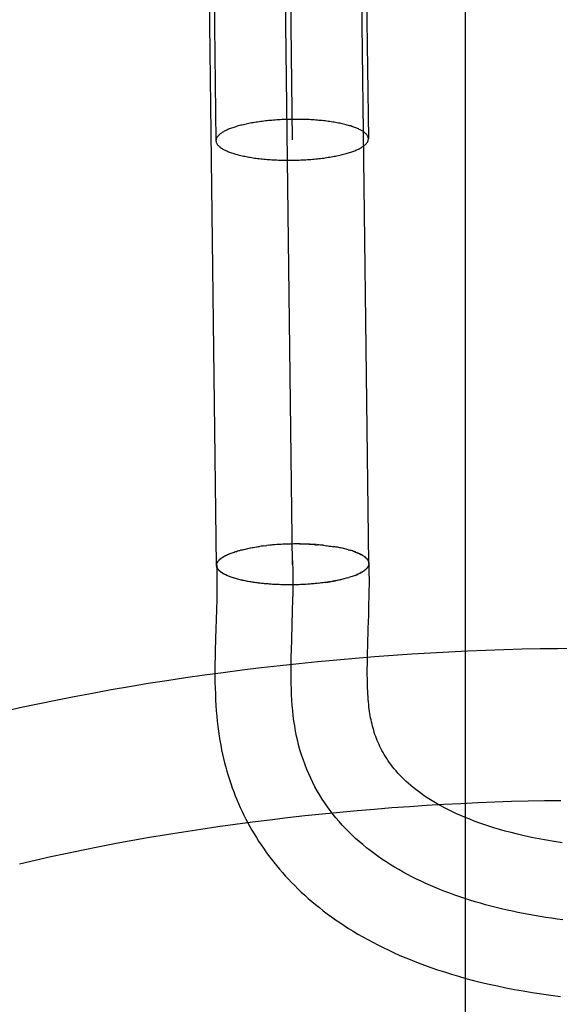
# Model space of a CAD drawing. Header units: inches. Extents: x 0 to 184, y 0 to 119.
# Tile 103 of 116: x 102.8388 to 102.9097, y 44.9189 to 45.048. Entities that reach past the tile are written whole.
import ezdxf

# ---------------------------------------------------------------- set-up
doc = ezdxf.new("R2010")
doc.units = ezdxf.units.IN
doc.header["$LTSCALE"] = 10.121375
doc.header["$MEASUREMENT"] = 0
doc.linetypes.add('HIDDEN', pattern=[0.2, 0.1, -0.1])
doc.layers.add('DEFAULT_2', color=8, linetype='HIDDEN')

msp = doc.modelspace()

# ---------------------------------------------------------------- linework, layer by layer
at = {"layer": 'DEFAULT_2', "color": 8, "linetype": 'HIDDEN'}
for p, q in [((102.86281, 45.173), (102.86459, 45.03216)), ((102.87282, 45.17198), (102.87459, 45.03229)), ((102.88282, 45.17211), (102.88459, 45.03242)), ((102.86466, 44.97645), (102.86245, 45.15183)), ((102.88465, 44.9767), (102.88245, 45.15199)), ((102.87465, 44.97658), (102.8726, 45.13934)), ((102.89736, 44.76409), (102.89736, 45.13909)), ((102.86873, 44.97866), (102.86895, 44.97871)), ((102.86909, 44.97873), (102.87031, 44.97894)), ((102.87087, 44.97901), (102.87108, 44.97904)), ((102.87106, 44.97903), (102.87128, 44.97906)), ((102.87148, 44.97908), (102.87125, 44.97905)), ((102.87168, 44.9791), (102.87144, 44.97907)), ((102.87189, 44.97912), (102.87164, 44.97909)), ((102.87209, 44.97914), (102.87183, 44.97911)), ((102.87229, 44.97915), (102.87203, 44.97913)), ((102.8725, 44.97917), (102.87223, 44.97915)), ((102.87271, 44.97918), (102.87243, 44.97916)), ((102.87291, 44.97919), (102.87263, 44.97917)), ((102.87312, 44.97921), (102.87283, 44.97919)), ((102.87333, 44.97922), (102.87303, 44.9792)), ((102.87354, 44.97923), (102.87323, 44.97921)), ((102.87375, 44.97924), (102.87343, 44.97922)), ((102.87396, 44.97924), (102.87364, 44.97923)), ((102.87417, 44.97925), (102.87384, 44.97924)), ((102.87438, 44.97925), (102.87404, 44.97924)), ((102.87459, 44.97926), (102.87425, 44.97925)), ((102.87481, 44.97926), (102.87445, 44.97925)), ((102.87502, 44.97926), (102.87465, 44.97925)), ((102.87523, 44.97926), (102.87488, 44.97926)), ((102.87544, 44.97926), (102.8751, 44.97926)), ((102.87565, 44.97926), (102.87532, 44.97926)), ((102.87586, 44.97925), (102.87554, 44.97925)), ((102.87607, 44.97925), (102.87575, 44.97925)), ((102.87628, 44.97924), (102.87597, 44.97925)), ((102.87649, 44.97924), (102.87619, 44.97924)), ((102.87669, 44.97923), (102.87641, 44.97923)), ((102.8769, 44.97922), (102.87663, 44.97922)), ((102.87711, 44.97921), (102.87684, 44.97921)), ((102.87731, 44.97919), (102.87706, 44.9792)), ((102.8787, 44.97908), (102.87892, 44.97905)), ((102.8789, 44.97906), (102.87912, 44.97902)), ((102.87909, 44.97904), (102.87932, 44.979)), ((102.87928, 44.97901), (102.87951, 44.97897)), ((102.87946, 44.97899), (102.8797, 44.97895)), ((102.87965, 44.97896), (102.87989, 44.97892)), ((102.87983, 44.97894), (102.88008, 44.97889)), ((102.88019, 44.97888), (102.88001, 44.97891)), ((102.88036, 44.97885), (102.88008, 44.97889)), ((102.88053, 44.97882), (102.88026, 44.97886)), ((102.8807, 44.97879), (102.88044, 44.97883)), ((102.88087, 44.97876), (102.88062, 44.9788)), ((102.88104, 44.97872), (102.8808, 44.97876)), ((102.8812, 44.97869), (102.88097, 44.97873)), ((102.86596, 44.97779), (102.86612, 44.97786)), ((102.86607, 44.97785), (102.86623, 44.97791)), ((102.86619, 44.9779), (102.86635, 44.97796)), ((102.86631, 44.97795), (102.86647, 44.97801)), ((102.86643, 44.978), (102.8666, 44.97806)), ((102.86656, 44.97805), (102.86673, 44.97811)), ((102.86806, 44.97851), (102.86824, 44.97855)), ((102.86822, 44.97855), (102.86842, 44.97859)), ((102.86839, 44.97859), (102.86859, 44.97863)), ((102.86856, 44.97862), (102.86877, 44.97867)), ((102.88136, 44.97865), (102.88114, 44.97869)), ((102.88151, 44.97862), (102.8813, 44.97865)), ((102.88167, 44.97858), (102.88147, 44.97862)), ((102.88182, 44.97854), (102.88163, 44.97858)), ((102.88196, 44.9785), (102.88178, 44.97854)), ((102.88194, 44.9785), (102.88208, 44.97846)), ((102.86624, 44.97504), (102.86607, 44.9751)), ((102.86635, 44.975), (102.86619, 44.97505)), ((102.86648, 44.97495), (102.86631, 44.975)), ((102.8666, 44.9749), (102.86644, 44.97495)), ((102.86673, 44.97486), (102.86657, 44.9749)), ((102.86687, 44.97482), (102.8667, 44.97486)), ((102.88186, 44.9748), (102.88204, 44.97485)), ((102.8843, 44.97595), (102.8842, 44.97589)), ((102.88435, 44.97601), (102.88426, 44.97595)), ((102.867, 44.97477), (102.86687, 44.97482)), ((102.86842, 44.97441), (102.86823, 44.97446)), ((102.8686, 44.97437), (102.86839, 44.97442)), ((102.86878, 44.97434), (102.86856, 44.97439)), ((102.86896, 44.97431), (102.86874, 44.97435)), ((102.86915, 44.97427), (102.86891, 44.97432)), ((102.86927, 44.97426), (102.86909, 44.97429)), ((102.86946, 44.97423), (102.86915, 44.97427)), ((102.86964, 44.97421), (102.86934, 44.97424)), ((102.86983, 44.97418), (102.86953, 44.97421)), ((102.87002, 44.97415), (102.86972, 44.97419)), ((102.87022, 44.97413), (102.86992, 44.97416)), ((102.87041, 44.97411), (102.87012, 44.97413)), ((102.87061, 44.97408), (102.87032, 44.97411)), ((102.87081, 44.97406), (102.87052, 44.97409)), ((102.87101, 44.97404), (102.87073, 44.97407)), ((102.87121, 44.97403), (102.87093, 44.97404)), ((102.87142, 44.97401), (102.87114, 44.97403)), ((102.87162, 44.97399), (102.87135, 44.97401)), ((102.87183, 44.97398), (102.87157, 44.97399)), ((102.87204, 44.97396), (102.87178, 44.97398)), ((102.87225, 44.97395), (102.872, 44.97396)), ((102.87246, 44.97394), (102.87221, 44.97395)), ((102.87267, 44.97393), (102.87243, 44.97394)), ((102.87421, 44.97389), (102.87396, 44.9739)), ((102.87443, 44.97389), (102.87418, 44.9739)), ((102.87465, 44.9739), (102.8744, 44.9739)), ((102.87486, 44.9739), (102.87461, 44.9739)), ((102.87507, 44.9739), (102.87483, 44.9739)), ((102.87592, 44.97394), (102.8757, 44.97393)), ((102.87634, 44.97396), (102.87609, 44.97394)), ((102.87656, 44.97397), (102.87629, 44.97395)), ((102.87677, 44.97398), (102.8765, 44.97396)), ((102.8769, 44.97399), (102.8767, 44.97398)), ((102.8771, 44.97401), (102.87677, 44.97398)), ((102.8773, 44.97402), (102.87698, 44.974)), ((102.87749, 44.97404), (102.87719, 44.97402)), ((102.87769, 44.97406), (102.8774, 44.97403)), ((102.87789, 44.97408), (102.87761, 44.97405)), ((102.87808, 44.9741), (102.87782, 44.97407)), ((102.87827, 44.97412), (102.87803, 44.97409)), ((102.87846, 44.97414), (102.87823, 44.97412)), ((102.87865, 44.97417), (102.87843, 44.97414)), ((102.87884, 44.97419), (102.87863, 44.97416)), ((102.87903, 44.97422), (102.87884, 44.97419)), ((102.87903, 44.97422), (102.88028, 44.97442)), ((102.88062, 44.97449), (102.88036, 44.97444)), ((102.88079, 44.97453), (102.88054, 44.97448)), ((102.88096, 44.97457), (102.88071, 44.97452)), ((102.88112, 44.97461), (102.88089, 44.97455)), ((102.88128, 44.97464), (102.88106, 44.97459)), ((102.88144, 44.97468), (102.88123, 44.97463)), ((102.88159, 44.97472), (102.88139, 44.97467)), ((102.88174, 44.97477), (102.88155, 44.97472)), ((102.88189, 44.97481), (102.88171, 44.97476)), ((102.88467, 44.97117), (102.8847, 44.97249)), ((102.86469, 44.97201), (102.86465, 44.9706)), ((102.87465, 44.9705), (102.87469, 44.97198)), ((102.88464, 44.96992), (102.88467, 44.97117)), ((102.86465, 44.9706), (102.86453, 44.96684)), ((102.87453, 44.96677), (102.87465, 44.9705)), ((102.86453, 44.96684), (102.86449, 44.96523)), ((102.87449, 44.96529), (102.87453, 44.96677)), ((102.88448, 44.96493), (102.88451, 44.96597)), ((102.88446, 44.96393), (102.88448, 44.96493)), ((102.88784, 44.96463), (102.88538, 44.96445)), ((102.8903, 44.9648), (102.88784, 44.96463)), ((102.89274, 44.96495), (102.8903, 44.9648)), ((102.89517, 44.96508), (102.89274, 44.96495)), ((102.8976, 44.96519), (102.89517, 44.96508)), ((102.9, 44.96529), (102.8976, 44.96519)), ((102.90239, 44.96538), (102.9, 44.96529)), ((102.90477, 44.96544), (102.90239, 44.96538)), ((102.90713, 44.96549), (102.90477, 44.96544)), ((102.90947, 44.96552), (102.90713, 44.96549)), ((102.91179, 44.96554), (102.90947, 44.96552)), ((102.873, 44.96328), (102.87051, 44.96299)), ((102.87548, 44.96355), (102.873, 44.96328)), ((102.87796, 44.9638), (102.87548, 44.96355)), ((102.88044, 44.96403), (102.87796, 44.9638)), ((102.88291, 44.96425), (102.88044, 44.96403)), ((102.88538, 44.96445), (102.88291, 44.96425)), ((102.86308, 44.96204), (102.86061, 44.96168)), ((102.86555, 44.96237), (102.86308, 44.96204)), ((102.86803, 44.96269), (102.86555, 44.96237)), ((102.87051, 44.96299), (102.86803, 44.96269)), ((102.85569, 44.96093), (102.85324, 44.96052)), ((102.85814, 44.96131), (102.85569, 44.96093)), ((102.86061, 44.96168), (102.85814, 44.96131)), ((102.84839, 44.95966), (102.84598, 44.95921)), ((102.85081, 44.9601), (102.84839, 44.95966)), ((102.85324, 44.96052), (102.85081, 44.9601)), ((102.84121, 44.95824), (102.83884, 44.95774)), ((102.84358, 44.95873), (102.84121, 44.95824)), ((102.84598, 44.95921), (102.84358, 44.95873)), ((102.83884, 44.95774), (102.8365, 44.95721)), ((102.89449, 44.9451), (102.89673, 44.94522)), ((102.89673, 44.94522), (102.89896, 44.94532)), ((102.89896, 44.94532), (102.90117, 44.94541)), ((102.90117, 44.94541), (102.90337, 44.94549)), ((102.90337, 44.94549), (102.90555, 44.94555)), ((102.90555, 44.94555), (102.90771, 44.94559)), ((102.90771, 44.94559), (102.90984, 44.94562)), ((102.87626, 44.94361), (102.87855, 44.94385)), ((102.87855, 44.94385), (102.88084, 44.94407)), ((102.88084, 44.94407), (102.88313, 44.94428)), ((102.88313, 44.94428), (102.88541, 44.94448)), ((102.88541, 44.94448), (102.88769, 44.94466)), ((102.88769, 44.94466), (102.88997, 44.94482)), ((102.88997, 44.94482), (102.89223, 44.94497)), ((102.89223, 44.94497), (102.89449, 44.9451)), ((102.86712, 44.94249), (102.86939, 44.94279)), ((102.86939, 44.94279), (102.87168, 44.94308)), ((102.87168, 44.94308), (102.87397, 44.94335)), ((102.87397, 44.94335), (102.87626, 44.94361)), ((102.8581, 44.94115), (102.86034, 44.9415)), ((102.86034, 44.9415), (102.86259, 44.94185)), ((102.86259, 44.94185), (102.86485, 44.94218)), ((102.86485, 44.94218), (102.86712, 44.94249)), ((102.84931, 44.93957), (102.85148, 44.93998)), ((102.85148, 44.93998), (102.85367, 44.94038)), ((102.85367, 44.94038), (102.85588, 44.94077)), ((102.85588, 44.94077), (102.8581, 44.94115)), ((102.84293, 44.93825), (102.84504, 44.9387)), ((102.84504, 44.9387), (102.84716, 44.93914)), ((102.84716, 44.93914), (102.84931, 44.93957)), ((102.8388, 44.9373), (102.84086, 44.93778)), ((102.84086, 44.93778), (102.84293, 44.93825))]:
    msp.add_line(p, q, dxfattribs=at)
for points in [[(102.87459, 45.03497), (102.87437, 45.03497), (102.87415, 45.03496), (102.87392, 45.03496), (102.8737, 45.03495), (102.87347, 45.03494), (102.87325, 45.03493), (102.87303, 45.03492), (102.87281, 45.03491), (102.87259, 45.03489), (102.87237, 45.03488), (102.87215, 45.03486), (102.87193, 45.03484), (102.87172, 45.03482), (102.8715, 45.0348), (102.87129, 45.03478), (102.87108, 45.03476), (102.87087, 45.03473), (102.87066, 45.03471), (102.87046, 45.03468), (102.87026, 45.03465), (102.87005, 45.03462), (102.86986, 45.03459), (102.86966, 45.03456), (102.86947, 45.03453), (102.86927, 45.0345), (102.86909, 45.03446), (102.8689, 45.03443), (102.86872, 45.03439), (102.86854, 45.03435), (102.86836, 45.03431), (102.86819, 45.03427), (102.86801, 45.03423), (102.86785, 45.03419), (102.86768, 45.03415), (102.86752, 45.0341), (102.86737, 45.03406), (102.86721, 45.03401), (102.86706, 45.03396), (102.86692, 45.03392), (102.86678, 45.03387), (102.86664, 45.03382), (102.8665, 45.03377), (102.86637, 45.03372), (102.86625, 45.03367), (102.86613, 45.03362), (102.86601, 45.03356), (102.8659, 45.03351), (102.86579, 45.03346), (102.86568, 45.0334), (102.86558, 45.03335), (102.86549, 45.03329), (102.8654, 45.03324), (102.86531, 45.03318), (102.86523, 45.03312), (102.86516, 45.03306), (102.86508, 45.03301), (102.86502, 45.03295), (102.86495, 45.03289), (102.8649, 45.03283), (102.86485, 45.03277), (102.8648, 45.03271), (102.86476, 45.03265), (102.86472, 45.03259), (102.86469, 45.03253), (102.86466, 45.03247), (102.86463, 45.03241), (102.86462, 45.03235), (102.8646, 45.03229), (102.8646, 45.03223), (102.86459, 45.03217), (102.86459, 45.03216)], [(102.88459, 45.03242), (102.88459, 45.03247), (102.88458, 45.03253), (102.88457, 45.03259), (102.88455, 45.03265), (102.88453, 45.03271), (102.8845, 45.03277), (102.88447, 45.03283), (102.88443, 45.03288), (102.88439, 45.03294), (102.88434, 45.033), (102.88429, 45.03306), (102.88423, 45.03312), (102.88417, 45.03317), (102.8841, 45.03323), (102.88403, 45.03329), (102.88396, 45.03334), (102.88387, 45.0334), (102.88379, 45.03345), (102.8837, 45.03351), (102.8836, 45.03356), (102.8835, 45.03361), (102.8834, 45.03366), (102.88329, 45.03372), (102.88318, 45.03377), (102.88306, 45.03382), (102.88294, 45.03386), (102.88281, 45.03391), (102.88268, 45.03396), (102.88255, 45.03401), (102.88241, 45.03405), (102.88227, 45.0341), (102.88212, 45.03414), (102.88197, 45.03418), (102.88182, 45.03423), (102.88166, 45.03427), (102.8815, 45.03431), (102.88134, 45.03435), (102.88117, 45.03439), (102.881, 45.03442), (102.88083, 45.03446), (102.88065, 45.03449), (102.88047, 45.03453), (102.88029, 45.03456), (102.8801, 45.03459), (102.87991, 45.03462), (102.87972, 45.03465), (102.87953, 45.03468), (102.87933, 45.03471), (102.87913, 45.03473), (102.87893, 45.03476), (102.87873, 45.03478), (102.87852, 45.0348), (102.87832, 45.03482), (102.87811, 45.03484), (102.8779, 45.03486), (102.87768, 45.03487), (102.87747, 45.03489), (102.87725, 45.0349), (102.87704, 45.03492), (102.87682, 45.03493), (102.8766, 45.03494), (102.87638, 45.03495), (102.87616, 45.03495), (102.87594, 45.03496), (102.87571, 45.03497), (102.87549, 45.03497), (102.87527, 45.03497), (102.87504, 45.03497), (102.87482, 45.03497), (102.87459, 45.03497)], [(102.86459, 45.03216), (102.8646, 45.03211), (102.8646, 45.03205), (102.86462, 45.03199), (102.86463, 45.03193), (102.86466, 45.03187), (102.86469, 45.03181), (102.86472, 45.03176), (102.86476, 45.0317), (102.8648, 45.03164), (102.86485, 45.03158), (102.8649, 45.03152), (102.86495, 45.03146), (102.86502, 45.03141), (102.86508, 45.03135), (102.86516, 45.03129), (102.86523, 45.03124), (102.86531, 45.03118), (102.8654, 45.03113), (102.86549, 45.03108), (102.86558, 45.03102), (102.86568, 45.03097), (102.86579, 45.03092), (102.8659, 45.03087), (102.86601, 45.03082), (102.86613, 45.03077), (102.86625, 45.03072), (102.86637, 45.03067), (102.8665, 45.03062), (102.86664, 45.03057), (102.86678, 45.03053), (102.86692, 45.03048), (102.86706, 45.03044), (102.86721, 45.0304), (102.86737, 45.03035), (102.86752, 45.03031), (102.86768, 45.03027), (102.86785, 45.03023), (102.86801, 45.0302), (102.86819, 45.03016), (102.86836, 45.03012), (102.86854, 45.03009), (102.86872, 45.03005), (102.8689, 45.03002), (102.86909, 45.02999), (102.86927, 45.02996), (102.86947, 45.02993), (102.86966, 45.0299), (102.86986, 45.02988), (102.87005, 45.02985), (102.87026, 45.02983), (102.87046, 45.0298), (102.87066, 45.02978), (102.87087, 45.02976), (102.87108, 45.02974), (102.87129, 45.02972), (102.8715, 45.02971), (102.87172, 45.02969), (102.87193, 45.02968), (102.87215, 45.02966), (102.87237, 45.02965), (102.87259, 45.02964), (102.87281, 45.02963), (102.87303, 45.02963), (102.87325, 45.02962), (102.87347, 45.02962), (102.8737, 45.02961), (102.87392, 45.02961), (102.87415, 45.02961), (102.87437, 45.02961), (102.87459, 45.02961)], [(102.87459, 45.02961), (102.87482, 45.02962), (102.87504, 45.02962), (102.87527, 45.02963), (102.87549, 45.02963), (102.87571, 45.02964), (102.87594, 45.02965), (102.87616, 45.02966), (102.87638, 45.02968), (102.8766, 45.02969), (102.87682, 45.02971), (102.87704, 45.02972), (102.87725, 45.02974), (102.87747, 45.02976), (102.87768, 45.02978), (102.8779, 45.0298), (102.87811, 45.02982), (102.87832, 45.02985), (102.87852, 45.02987), (102.87873, 45.0299), (102.87893, 45.02993), (102.87913, 45.02996), (102.87933, 45.02999), (102.87953, 45.03002), (102.87972, 45.03005), (102.87991, 45.03009), (102.8801, 45.03012), (102.88029, 45.03016), (102.88047, 45.03019), (102.88065, 45.03023), (102.88083, 45.03027), (102.881, 45.03031), (102.88117, 45.03035), (102.88134, 45.03039), (102.8815, 45.03044), (102.88166, 45.03048), (102.88182, 45.03052), (102.88197, 45.03057), (102.88212, 45.03062), (102.88227, 45.03066), (102.88241, 45.03071), (102.88255, 45.03076), (102.88268, 45.03081), (102.88281, 45.03086), (102.88294, 45.03091), (102.88306, 45.03097), (102.88318, 45.03102), (102.88329, 45.03107), (102.8834, 45.03112), (102.8835, 45.03118), (102.8836, 45.03123), (102.8837, 45.03129), (102.88379, 45.03135), (102.88387, 45.0314), (102.88396, 45.03146), (102.88403, 45.03152), (102.8841, 45.03157), (102.88417, 45.03163), (102.88423, 45.03169), (102.88429, 45.03175), (102.88434, 45.03181), (102.88439, 45.03187), (102.88443, 45.03193), (102.88447, 45.03199), (102.8845, 45.03205), (102.88453, 45.03211), (102.88455, 45.03217), (102.88457, 45.03223), (102.88458, 45.03229), (102.88459, 45.03235), (102.88459, 45.03241), (102.88459, 45.03242)], [(102.86891, 44.9787), (102.86914, 44.97874), (102.86933, 44.97878), (102.86952, 44.97881)], [(102.86971, 44.97885), (102.86991, 44.97888), (102.87011, 44.97891), (102.87031, 44.97894)], [(102.87089, 44.97901), (102.87069, 44.97899), (102.8705, 44.97896), (102.87031, 44.97894)], [(102.87772, 44.97917), (102.87751, 44.97918), (102.87727, 44.97919)], [(102.87748, 44.97918), (102.87769, 44.97916), (102.8779, 44.97915)], [(102.8787, 44.97908), (102.87851, 44.9791), (102.87831, 44.97912), (102.87812, 44.97914), (102.87792, 44.97915)], [(102.86466, 44.97645), (102.86466, 44.97646), (102.86466, 44.97652), (102.86467, 44.97658), (102.86468, 44.97664), (102.8647, 44.9767), (102.86472, 44.97676), (102.86475, 44.97682), (102.86478, 44.97688), (102.86482, 44.97694), (102.86486, 44.977), (102.86491, 44.97706), (102.86496, 44.97711), (102.86501, 44.97717), (102.86508, 44.97723), (102.86514, 44.97729), (102.86522, 44.97735), (102.86529, 44.9774), (102.86537, 44.97746), (102.86546, 44.97752), (102.86555, 44.97757), (102.86564, 44.97763), (102.86574, 44.97769), (102.86585, 44.97774), (102.86596, 44.97779)], [(102.86468, 44.97643), (102.86468, 44.97646), (102.86468, 44.97652), (102.86469, 44.97658), (102.8647, 44.97663), (102.86472, 44.97669), (102.86474, 44.97675), (102.86477, 44.97681), (102.8648, 44.97687), (102.86483, 44.97692), (102.86487, 44.97698), (102.86492, 44.97704), (102.86496, 44.9771), (102.86502, 44.97715), (102.86508, 44.97721), (102.86514, 44.97727), (102.86521, 44.97732), (102.86528, 44.97738), (102.86535, 44.97743), (102.86543, 44.97749), (102.86552, 44.97754), (102.86561, 44.9776), (102.8657, 44.97765), (102.8658, 44.9777), (102.8659, 44.97776), (102.86601, 44.97781)], [(102.8667, 44.9781), (102.86686, 44.97816), (102.867, 44.9782)], [(102.86683, 44.97815), (102.86697, 44.9782), (102.86712, 44.97825)], [(102.86714, 44.97825), (102.86728, 44.97829), (102.86743, 44.97834), (102.86758, 44.97838), (102.86774, 44.97842), (102.8679, 44.97847), (102.86806, 44.97851)], [(102.87469, 44.97198), (102.8747, 44.97272), (102.87471, 44.97354), (102.87472, 44.97435), (102.87471, 44.97516), (102.8747, 44.97596), (102.87468, 44.97675), (102.87464, 44.97754)], [(102.88468, 44.97672), (102.88468, 44.97674), (102.88468, 44.9768), (102.88467, 44.97685), (102.88465, 44.97691), (102.88463, 44.97697), (102.88461, 44.97702), (102.88458, 44.97708), (102.88455, 44.97713), (102.88451, 44.97719), (102.88447, 44.97724), (102.88443, 44.9773), (102.88438, 44.97735), (102.88432, 44.97741), (102.88426, 44.97746), (102.8842, 44.97751), (102.88413, 44.97757), (102.88406, 44.97762), (102.88399, 44.97767), (102.88391, 44.97772), (102.88382, 44.97777), (102.88374, 44.97782), (102.88364, 44.97787), (102.88355, 44.97792), (102.88345, 44.97797), (102.88335, 44.97802), (102.88324, 44.97807), (102.88313, 44.97811), (102.88301, 44.97816), (102.88289, 44.97821), (102.88277, 44.97825), (102.88264, 44.97829), (102.88251, 44.97834), (102.88238, 44.97838), (102.88225, 44.97842), (102.88211, 44.97846)], [(102.88278, 44.97823), (102.8829, 44.97819), (102.88302, 44.97814), (102.88314, 44.97809), (102.88326, 44.97804), (102.88337, 44.97799), (102.88347, 44.97794), (102.88358, 44.97789), (102.88367, 44.97784), (102.88377, 44.97779), (102.88385, 44.97773), (102.88394, 44.97768), (102.88402, 44.97763), (102.88409, 44.97757), (102.88416, 44.97752), (102.88423, 44.97746), (102.88429, 44.9774), (102.88435, 44.97735), (102.8844, 44.97729), (102.88445, 44.97723), (102.88449, 44.97718), (102.88453, 44.97712), (102.88456, 44.97706), (102.88459, 44.977), (102.88461, 44.97694), (102.88463, 44.97689), (102.88464, 44.97683), (102.88465, 44.97677), (102.88465, 44.97671), (102.88465, 44.9767)], [(102.86612, 44.97509), (102.86596, 44.97515), (102.86585, 44.9752), (102.86575, 44.97525), (102.86565, 44.97531), (102.86555, 44.97536), (102.86546, 44.97541), (102.86538, 44.97547), (102.86529, 44.97552), (102.86522, 44.97558), (102.86515, 44.97563), (102.86508, 44.97569), (102.86502, 44.97575), (102.86496, 44.97581), (102.86491, 44.97586), (102.86486, 44.97592), (102.86482, 44.97598), (102.86478, 44.97604), (102.86475, 44.9761), (102.86472, 44.97616), (102.8647, 44.97622), (102.86468, 44.97628), (102.86467, 44.97634), (102.86466, 44.9764), (102.86466, 44.97645)], [(102.86468, 44.97643), (102.8647, 44.97588), (102.86471, 44.97527), (102.86472, 44.97464), (102.86472, 44.974), (102.86471, 44.97335), (102.8647, 44.97269), (102.86469, 44.97201)], [(102.86601, 44.97514), (102.8659, 44.97519), (102.8658, 44.97524), (102.8657, 44.97529), (102.86561, 44.97534), (102.86552, 44.9754), (102.86544, 44.97545), (102.86536, 44.9755), (102.86528, 44.97555), (102.86521, 44.97561), (102.86514, 44.97566), (102.86508, 44.97572), (102.86502, 44.97577), (102.86497, 44.97583), (102.86492, 44.97589), (102.86487, 44.97594), (102.86483, 44.976), (102.8648, 44.97606), (102.86477, 44.97611), (102.86474, 44.97617), (102.86472, 44.97623), (102.8647, 44.97629), (102.86469, 44.97634), (102.86468, 44.9764), (102.86468, 44.97643)], [(102.88465, 44.9767), (102.88465, 44.97665), (102.88465, 44.97659), (102.88464, 44.97653), (102.88462, 44.97647), (102.8846, 44.97641), (102.88457, 44.97635), (102.88454, 44.9763), (102.88451, 44.97624), (102.88447, 44.97618), (102.88442, 44.97612), (102.88438, 44.97606), (102.88432, 44.976)], [(102.88435, 44.97601), (102.8844, 44.97606), (102.88445, 44.97612), (102.88449, 44.97618), (102.88453, 44.97623), (102.88457, 44.97629), (102.8846, 44.97634), (102.88462, 44.9764), (102.88464, 44.97646), (102.88466, 44.97651), (102.88467, 44.97657), (102.88468, 44.97663), (102.88468, 44.97668), (102.88468, 44.97672)], [(102.8847, 44.97249), (102.88471, 44.97318), (102.88472, 44.9739), (102.88472, 44.97463), (102.88471, 44.97539), (102.8847, 44.97617), (102.88468, 44.97672)], [(102.88423, 44.9759), (102.88413, 44.97583), (102.88406, 44.97578), (102.88398, 44.97572), (102.8839, 44.97566), (102.88381, 44.97561), (102.88372, 44.97555), (102.88363, 44.9755), (102.88353, 44.97544), (102.88342, 44.97539), (102.88332, 44.97534), (102.8832, 44.97529), (102.88309, 44.97524), (102.88297, 44.97518), (102.88284, 44.97513), (102.88271, 44.97508), (102.88258, 44.97504), (102.88245, 44.97499), (102.88231, 44.97494), (102.88216, 44.97489), (102.88202, 44.97485)], [(102.88284, 44.97512), (102.88296, 44.97517), (102.88307, 44.97522), (102.88319, 44.97527), (102.8833, 44.97532), (102.8834, 44.97537), (102.8835, 44.97542), (102.8836, 44.97547), (102.88369, 44.97552), (102.88378, 44.97558), (102.88387, 44.97563), (102.88395, 44.97568), (102.88403, 44.97574), (102.8841, 44.97579), (102.88417, 44.97584)], [(102.86808, 44.97448), (102.86791, 44.97452), (102.86775, 44.97456), (102.86759, 44.9746), (102.86743, 44.97464), (102.86728, 44.97468), (102.86713, 44.97472), (102.86698, 44.97477), (102.86684, 44.97481)], [(102.86825, 44.97444), (102.86806, 44.97449), (102.8679, 44.97453)], [(102.87398, 44.97389), (102.87376, 44.9739), (102.87354, 44.9739), (102.87331, 44.9739), (102.87309, 44.97391), (102.87287, 44.97392), (102.87265, 44.97393)], [(102.87613, 44.97395), (102.87589, 44.97393), (102.87568, 44.97392), (102.87548, 44.97391), (102.87527, 44.97391), (102.87507, 44.9739)], [(102.87961, 44.97431), (102.87942, 44.97428), (102.87922, 44.97425), (102.87903, 44.97422)], [(102.88045, 44.97446), (102.88017, 44.97441), (102.87999, 44.97437), (102.8798, 44.97434)], [(102.88451, 44.96597), (102.88458, 44.96816), (102.88464, 44.96992)], [(102.86449, 44.96523), (102.86447, 44.96441), (102.86446, 44.96358), (102.86445, 44.96275), (102.86445, 44.96193), (102.86446, 44.96112), (102.86448, 44.96033), (102.86451, 44.95956), (102.86454, 44.95881), (102.86458, 44.95808), (102.86463, 44.95736), (102.86469, 44.95667), (102.86476, 44.95599), (102.86483, 44.95533), (102.86492, 44.95469), (102.86501, 44.95406), (102.86511, 44.95345), (102.86522, 44.95284), (102.86533, 44.95226), (102.86545, 44.95168), (102.86558, 44.95111), (102.86572, 44.95055), (102.86587, 44.94999), (102.86602, 44.94944), (102.86618, 44.9489), (102.86635, 44.94835), (102.86653, 44.94782), (102.86672, 44.94728), (102.86692, 44.94675), (102.86712, 44.94623), (102.86733, 44.94571), (102.86755, 44.94519), (102.86778, 44.94468), (102.86801, 44.94417), (102.86826, 44.94367), (102.86851, 44.94317), (102.86877, 44.94268), (102.86903, 44.94219), (102.86931, 44.9417), (102.86959, 44.94122), (102.86989, 44.94074), (102.87019, 44.94027), (102.8705, 44.9398), (102.87082, 44.93933), (102.87115, 44.93886), (102.87148, 44.9384), (102.87183, 44.93795), (102.87218, 44.9375), (102.87254, 44.93705), (102.87291, 44.9366), (102.8733, 44.93616), (102.87369, 44.93573), (102.87409, 44.93529), (102.8745, 44.93486), (102.87492, 44.93443), (102.87535, 44.93401), (102.87579, 44.93359), (102.87625, 44.93317), (102.87671, 44.93276), (102.87718, 44.93235), (102.87767, 44.93194), (102.87817, 44.93154), (102.87868, 44.93114), (102.8792, 44.93074), (102.87974, 44.93035), (102.88028, 44.92996), (102.88084, 44.92958), (102.88142, 44.92919), (102.882, 44.92882), (102.88261, 44.92845), (102.88322, 44.92808), (102.88385, 44.92771), (102.8845, 44.92735), (102.88517, 44.92699), (102.88585, 44.92664), (102.88654, 44.92629), (102.88726, 44.92595), (102.88799, 44.92561), (102.88874, 44.92528), (102.88951, 44.92495), (102.8903, 44.92463), (102.89111, 44.92431), (102.89195, 44.924), (102.8928, 44.92369), (102.89367, 44.92339), (102.89457, 44.9231), (102.89549, 44.92281), (102.89643, 44.92253), (102.8974, 44.92226), (102.8984, 44.922), (102.89942, 44.92174), (102.90046, 44.92149), (102.90154, 44.92126), (102.90264, 44.92103), (102.90376, 44.92081), (102.90492, 44.92061), (102.9061, 44.92041), (102.90731, 44.92023), (102.90855, 44.92005), (102.90981, 44.91989)], [(102.87492, 44.95538), (102.87483, 44.95604), (102.87474, 44.95671), (102.87467, 44.95739), (102.87461, 44.95808), (102.87456, 44.95878), (102.87452, 44.95948), (102.87449, 44.96019), (102.87447, 44.9609), (102.87446, 44.96162), (102.87445, 44.96235), (102.87445, 44.96308), (102.87446, 44.96381), (102.87447, 44.96455), (102.87449, 44.96529)], [(102.91005, 44.94004), (102.90899, 44.9402), (102.90796, 44.94038), (102.90695, 44.94056), (102.90599, 44.94076), (102.90505, 44.94096), (102.90416, 44.94117), (102.90333, 44.94138), (102.90254, 44.94159), (102.90179, 44.9418), (102.90108, 44.94202), (102.9004, 44.94223), (102.89975, 44.94245), (102.89911, 44.94267), (102.8985, 44.9429), (102.8979, 44.94313), (102.89731, 44.94337), (102.89673, 44.94361), (102.89617, 44.94386), (102.89562, 44.94412), (102.89509, 44.94438), (102.89458, 44.94464), (102.89409, 44.9449), (102.89362, 44.94516), (102.89317, 44.94543), (102.89274, 44.9457), (102.89232, 44.94596), (102.89192, 44.94623), (102.89154, 44.9465), (102.89117, 44.94676), (102.89082, 44.94703), (102.89048, 44.9473), (102.89015, 44.94757), (102.88984, 44.94784), (102.88954, 44.94811), (102.88926, 44.94838), (102.88898, 44.94865), (102.88872, 44.94892), (102.88847, 44.9492), (102.88823, 44.94947), (102.888, 44.94974), (102.88778, 44.95001), (102.88757, 44.95028), (102.88738, 44.95055), (102.88719, 44.95082), (102.88701, 44.95109), (102.88684, 44.95136), (102.88668, 44.95162), (102.88652, 44.95189), (102.88638, 44.95215), (102.88624, 44.95242), (102.88611, 44.95268), (102.88599, 44.95295), (102.88587, 44.95321), (102.88576, 44.95348), (102.88566, 44.95374), (102.88556, 44.954), (102.88546, 44.95427), (102.88537, 44.95454), (102.88529, 44.95481), (102.88521, 44.95509), (102.88513, 44.95536), (102.88507, 44.95563), (102.885, 44.9559), (102.88494, 44.95617), (102.88489, 44.95645), (102.88484, 44.95672), (102.88479, 44.957), (102.88475, 44.95728), (102.88471, 44.95758), (102.88467, 44.95789), (102.88464, 44.9582), (102.88461, 44.95853), (102.88458, 44.95887), (102.88455, 44.95922), (102.88453, 44.95958), (102.88451, 44.95996), (102.88449, 44.96035), (102.88448, 44.96076), (102.88447, 44.96118), (102.88446, 44.96161), (102.88445, 44.96205), (102.88445, 44.9625), (102.88445, 44.96297), (102.88446, 44.96344), (102.88446, 44.96393)], [(102.91012, 44.92993), (102.90937, 44.93003), (102.90862, 44.93014), (102.90788, 44.93025), (102.90714, 44.93037), (102.90641, 44.9305), (102.90567, 44.93063), (102.90495, 44.93077), (102.90422, 44.93091), (102.9035, 44.93106), (102.90279, 44.93122), (102.90208, 44.93139), (102.90138, 44.93156), (102.90068, 44.93174), (102.89998, 44.93192), (102.89929, 44.93212), (102.89861, 44.93232), (102.89793, 44.93252), (102.89726, 44.93274), (102.89659, 44.93296), (102.89593, 44.93319), (102.89528, 44.93342), (102.89463, 44.93367), (102.89399, 44.93392), (102.89336, 44.93418), (102.89274, 44.93445), (102.89212, 44.93472), (102.89151, 44.935), (102.8909, 44.93529), (102.89031, 44.93559), (102.88972, 44.9359), (102.88914, 44.93621), (102.88857, 44.93653), (102.88801, 44.93686), (102.88746, 44.9372), (102.88692, 44.93755), (102.88638, 44.9379), (102.88586, 44.93827), (102.88534, 44.93864), (102.88483, 44.93902), (102.88434, 44.93941), (102.88385, 44.93981), (102.88338, 44.94021), (102.88291, 44.94063), (102.88245, 44.94105), (102.88201, 44.94148), (102.88158, 44.94193), (102.88116, 44.94238), (102.88074, 44.94284), (102.88034, 44.94331), (102.87996, 44.94378), (102.87958, 44.94427), (102.87922, 44.94477), (102.87887, 44.94528), (102.87853, 44.94579), (102.8782, 44.94632), (102.87789, 44.94685), (102.87758, 44.9474), (102.8773, 44.94795), (102.87702, 44.94851), (102.87676, 44.94909), (102.87651, 44.94967), (102.87628, 44.95027), (102.87606, 44.95087), (102.87585, 44.95148), (102.87566, 44.95211), (102.87548, 44.95274), (102.87532, 44.95339), (102.87517, 44.95404), (102.87504, 44.95471), (102.87492, 44.95538)]]:
    msp.add_lwpolyline(points, dxfattribs=at)

doc.saveas('drawing.dxf')
